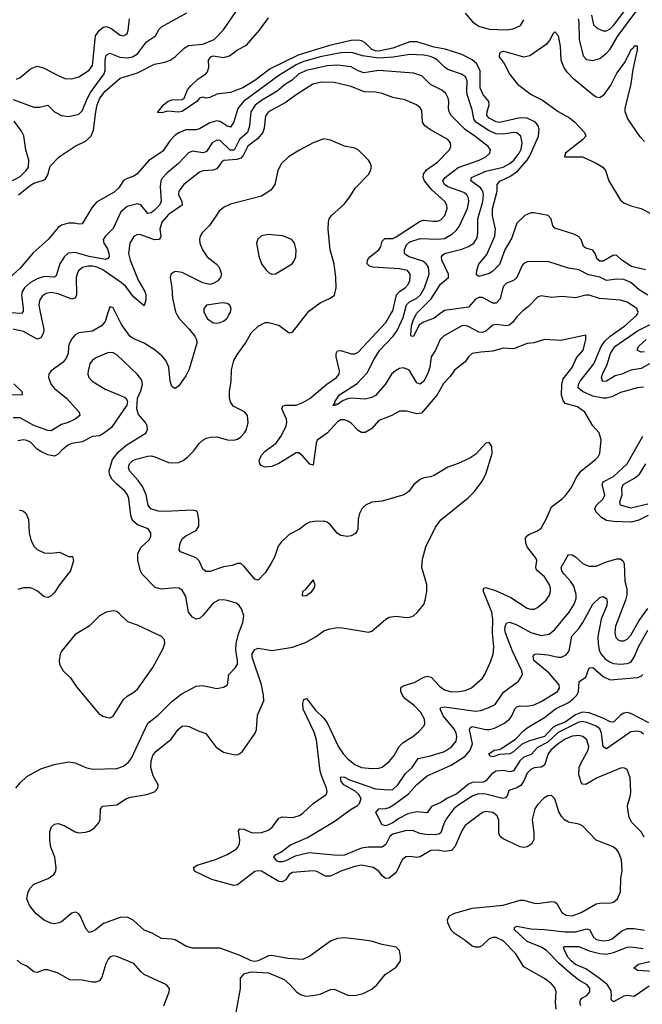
# Model space of a CAD drawing. Header units: inches. Extents: x 1843162 to 1959474, y 907081 to 1016326.
# Tile 173 of 256: x 1863688 to 1867297, y 995998 to 1001704. Entities that reach past the tile are written whole.
import ezdxf

# ---------------------------------------------------------------- set-up
doc = ezdxf.new("R2010")
doc.units = ezdxf.units.IN
doc.header["$MEASUREMENT"] = 0
doc.layers.add('B8060', color=7, linetype='Continuous')
doc.layers.add('B8969', color=7, linetype='Continuous')

msp = doc.modelspace()

# ---------------------------------------------------------------- linework, layer by layer
at = {"layer": 'B8060', "color": 5}
for points, elevation in [([(1863650, 1001241.8), (1863770, 1001197.2), (1863802.5, 1001197.5), (1863850, 1001208.9), (1863890.3, 1001170), (1863930, 1001148.6), (1863970, 1001143.2), (1864030, 1001157.8), (1864050, 1001175.6), (1864080.3, 1001250), (1864098.3, 1001281.7), (1864177.1, 1001390), (1864183.3, 1001410), (1864184, 1001470), (1864190, 1001498.9), (1864210, 1001511), (1864267.5, 1001487.6), (1864310, 1001482.8), (1864342.6, 1001490), (1864370, 1001506.9), (1864423.4, 1001576.6), (1864475.1, 1001610), (1864496.8, 1001650), (1864510, 1001662.6), (1864656.2, 1001743.8)], 560), ([(1863670, 1001360.5), (1863690, 1001369.3), (1863750, 1001419.7), (1863790, 1001434.7), (1863830, 1001423.5), (1863910, 1001380.2), (1863950, 1001363.6), (1863990, 1001360.7), (1864030, 1001373), (1864090, 1001411.1), (1864110, 1001438.9), (1864128.1, 1001610), (1864150, 1001643), (1864170, 1001658.9), (1864190, 1001664.8), (1864216, 1001656), (1864270, 1001614), (1864290, 1001610.2), (1864302.3, 1001617.7), (1864310, 1001624.2), (1864317.4, 1001642.6), (1864324.3, 1001710)], 580), ([(1863681, 1000690), (1863750, 1000746.1), (1863770, 1000757.3), (1863825.8, 1000774.2), (1863837.6, 1000782.4), (1863850, 1000804.6), (1863864.9, 1000855.1), (1863917.3, 1000910), (1864010, 1000971.5), (1864070, 1001000.6), (1864103.1, 1001030), (1864116.4, 1001063.6), (1864128.6, 1001170), (1864137.6, 1001210), (1864152.8, 1001250), (1864183.4, 1001290), (1864270, 1001365.4), (1864370, 1001396.4), (1864470, 1001446.3), (1864530, 1001458.2), (1864559.7, 1001470), (1864589.8, 1001490), (1864641.4, 1001538.6), (1864666.1, 1001553.9), (1864750, 1001562.8), (1864815.8, 1001590), (1864870, 1001644.9), (1864941.7, 1001750)], 540), ([(1867315.2, 1000255.2), (1867234.9, 1000274.9), (1867178.2, 1000310), (1867150, 1000337.6), (1867130, 1000339.4), (1867070, 1000304.7), (1867050, 1000304.2), (1867036.2, 1000316.2), (1867026, 1000346), (1867010, 1000368.7), (1866970, 1000379.8), (1866956.8, 1000390), (1866942.9, 1000430), (1866927.7, 1000447.7), (1866900.6, 1000460.6), (1866790, 1000496.9), (1866778, 1000510), (1866769.7, 1000550), (1866752.3, 1000570), (1866670, 1000586), (1866650, 1000584.6), (1866616.9, 1000570), (1866570, 1000526), (1866540.8, 1000439.2), (1866500.6, 1000370), (1866470, 1000284.9), (1866430, 1000246.2), (1866410, 1000232.9), (1866350, 1000216.1), (1866341.3, 1000221.3), (1866335.3, 1000230), (1866337.5, 1000250), (1866350, 1000286.7), (1866396.3, 1000343.7), (1866442.5, 1000450), (1866445.2, 1000490), (1866428.1, 1000568.1), (1866428.5, 1000608.5), (1866456, 1000710), (1866456.1, 1000750), (1866472, 1000768), (1866530, 1000796.1), (1866572.8, 1000827.2), (1866629.9, 1000890), (1866645.1, 1000914.9), (1866694.8, 1001030), (1866699.6, 1001070), (1866693.2, 1001090), (1866677.4, 1001110), (1866630, 1001134.5), (1866590, 1001135.7), (1866470, 1001108.5), (1866450, 1001111.5), (1866410, 1001134), (1866396.7, 1001150), (1866397.4, 1001170), (1866409.2, 1001210), (1866408.2, 1001230), (1866372.6, 1001272.6), (1866357.8, 1001310), (1866357.6, 1001410), (1866336.7, 1001450), (1866310, 1001471.8), (1866250, 1001503.6), (1866153.8, 1001533.8), (1866090, 1001544.3), (1865990, 1001575.2), (1865950, 1001576.1), (1865850, 1001538.6), (1865770, 1001522.6), (1865750, 1001524.3), (1865730, 1001532.6), (1865689.9, 1001570), (1865670, 1001581.9), (1865650, 1001586.6), (1865610, 1001584.2), (1865484.7, 1001555.3), (1865301.8, 1001498.2), (1865140.6, 1001419.4), (1865050, 1001351.7), (1864981.3, 1001310), (1864910, 1001282.7), (1864830, 1001272), (1864790, 1001253.2), (1864769.2, 1001249.2), (1864750, 1001255.3), (1864730, 1001249.2), (1864714, 1001230), (1864630, 1001172.8), (1864608.8, 1001168.8), (1864546.3, 1001173.7), (1864510, 1001164.7), (1864487.3, 1001167.3), (1864522.4, 1001210), (1864548.2, 1001231.8), (1864570, 1001239.2), (1864630, 1001242.3), (1864640.5, 1001250), (1864661.4, 1001298.6), (1864679.2, 1001320.8), (1864720.5, 1001359.5), (1864766, 1001390), (1864776.9, 1001403.1), (1864783.6, 1001430), (1864782.4, 1001470), (1864796.2, 1001490), (1864810, 1001494.1), (1864870, 1001486), (1864904.5, 1001495.5), (1864950, 1001530.2), (1865002.8, 1001557.2), (1865077.1, 1001642.9), (1865130, 1001716)], 520), ([(1866270, 1001742.3), (1866312.1, 1001692), (1866350, 1001667.4), (1866410, 1001650.1), (1866510, 1001645.8), (1866547.8, 1001652.2), (1866591.8, 1001670), (1866610, 1001704.4)], 520), ([(1866926, 1001710), (1866930.1, 1001690), (1866930.7, 1001590), (1866954.7, 1001494.7), (1866974, 1001474), (1867010, 1001467), (1867050, 1001479.1), (1867090, 1001509.6), (1867110, 1001534), (1867152.4, 1001607.6), (1867260.1, 1001750)], 520), ([(1867002.8, 1001730), (1867014.9, 1001674.9), (1867034.7, 1001654.7), (1867070, 1001639.8), (1867090, 1001639.5), (1867110, 1001650.6), (1867130, 1001670.7), (1867189.1, 1001750)], 540), ([(1867310, 1000998.7), (1867284.8, 1001024.8), (1867213.9, 1001130), (1867198.1, 1001170), (1867197.1, 1001190), (1867232.1, 1001332.1), (1867243.3, 1001416.6), (1867270, 1001529), (1867270, 1001550.6), (1867250, 1001550.2), (1867242.7, 1001537.3), (1867230, 1001528.9), (1867197.3, 1001462.7), (1867150, 1001395.7), (1867114, 1001326), (1867070, 1001264.3), (1867050, 1001250.8), (1867030, 1001256.1), (1867010, 1001269.7), (1866899.5, 1001359.5), (1866861.1, 1001401.1), (1866843.1, 1001430), (1866827.2, 1001470), (1866822.2, 1001550), (1866811.8, 1001610), (1866790, 1001634.6), (1866777.6, 1001622.4), (1866762.8, 1001590), (1866740.2, 1001559.8), (1866644.6, 1001495.4), (1866610, 1001488.1), (1866510, 1001516), (1866490, 1001520.6), (1866482, 1001518), (1866469.3, 1001510), (1866467.5, 1001490), (1866495.9, 1001450), (1866530, 1001387), (1866573, 1001330), (1866653.7, 1001270), (1866718.2, 1001238.2), (1866810, 1001172.3), (1866874.8, 1001134.8), (1866906, 1001110), (1866962.6, 1001050), (1866969.8, 1001030), (1866952.8, 1001010), (1866852.3, 1000930), (1866847, 1000910), (1866950, 1000910.4), (1867030, 1000873.3), (1867068.4, 1000850), (1867084.2, 1000830), (1867104, 1000770), (1867170, 1000659.3), (1867190, 1000643.2), (1867230, 1000626.5), (1867290, 1000609.9), (1867381.4, 1000561.4)], 480), ([(1865988.4, 1000000), (1865990, 1000003), (1866072.6, 1000087.4), (1866128.2, 1000171.8), (1866172.9, 1000210), (1866174.4, 1000230), (1866135.6, 1000310), (1866132.7, 1000330), (1866139.5, 1000340.5), (1866149.9, 1000350.1), (1866250, 1000374.4), (1866289.8, 1000390), (1866319.8, 1000410), (1866339.4, 1000440.6), (1866343.9, 1000470), (1866343.4, 1000550), (1866371.9, 1000650), (1866376.5, 1000690), (1866373, 1000710), (1866358.8, 1000730), (1866303.5, 1000770), (1866307.7, 1000790), (1866390, 1000825.7), (1866490, 1000849.7), (1866530, 1000871), (1866552.2, 1000890), (1866584, 1000930), (1866594.5, 1000954.5), (1866600.2, 1000990), (1866592.1, 1001030), (1866570, 1001048.3), (1866550, 1001050.4), (1866490, 1001041.2), (1866450, 1001043.4), (1866410, 1001060.3), (1866332.3, 1001110), (1866320.3, 1001130), (1866310, 1001182.4), (1866282.4, 1001270), (1866279, 1001290), (1866281.5, 1001350), (1866272.8, 1001372.8), (1866249.3, 1001389.3), (1866170, 1001416.2), (1866150, 1001429.8), (1866109, 1001470), (1866090, 1001480.8), (1866070, 1001490.6), (1866030, 1001499.4), (1865950, 1001503.5), (1865852.4, 1001487.6), (1865770, 1001481), (1865674.2, 1001494.2), (1865614.2, 1001514.2), (1865550, 1001512.4), (1865430, 1001489.4), (1865330, 1001461.1), (1865290, 1001442.6), (1865190, 1001381.9), (1864984.4, 1001230), (1864952.2, 1001190), (1864928.5, 1001111.5), (1864910, 1001081.2), (1864890, 1001086.9), (1864850, 1001114), (1864830, 1001117.9), (1864790, 1001106.8), (1864730, 1001071.9), (1864710, 1001066.5), (1864650, 1001065.6), (1864610, 1001049.3), (1864590, 1001035), (1864557.4, 1001002.6), (1864518.5, 1000941.5), (1864433.8, 1000886.2), (1864369.5, 1000810.5), (1864350, 1000797.1), (1864310, 1000784.9), (1864290, 1000772.7), (1864262.7, 1000730), (1864236, 1000704), (1864133.5, 1000646.5), (1864105.6, 1000614.4), (1864050, 1000522), (1864030, 1000518.4), (1864005.4, 1000525.4), (1863970, 1000525.1), (1863930, 1000514.2), (1863910, 1000500.4), (1863852.2, 1000430), (1863766.7, 1000353.3), (1863690, 1000265.3), (1863630, 1000209.7)], 540), ([(1865916.1, 1000000), (1865930, 1000051.6), (1865948.4, 1000070), (1865990, 1000090.6), (1866010.4, 1000110), (1866035.4, 1000150), (1866062.5, 1000230), (1866058.2, 1000270), (1866043.6, 1000290), (1866024.2, 1000304.2), (1865945.6, 1000330), (1865923.4, 1000343.4), (1865917.6, 1000350), (1865917.8, 1000370), (1865930, 1000399.7), (1865950, 1000416.9), (1866010, 1000436.9), (1866110, 1000431.9), (1866150, 1000436.1), (1866196.9, 1000463.1), (1866218.1, 1000481.9), (1866234.6, 1000505.4), (1866283.2, 1000610), (1866292.2, 1000650), (1866290.4, 1000670), (1866279.5, 1000690), (1866262.3, 1000702.3), (1866170, 1000736.3), (1866151.1, 1000750), (1866141.4, 1000770), (1866144, 1000776), (1866153.8, 1000790), (1866230, 1000848.7), (1866351, 1000890), (1866389.7, 1000910), (1866413.7, 1000930), (1866418, 1000950), (1866402.7, 1000970), (1866326.1, 1001030), (1866270, 1001067.2), (1866188.8, 1001150), (1866178, 1001170), (1866173.7, 1001190), (1866175.4, 1001230), (1866171.4, 1001250), (1866157.6, 1001277.6), (1866135.7, 1001295.7), (1866069, 1001329), (1866019, 1001379), (1865970, 1001394.1), (1865770, 1001409.3), (1865683, 1001397), (1865650, 1001407.5), (1865610, 1001430.4), (1865530, 1001440.1), (1865470, 1001437.6), (1865350, 1001410.6), (1865306.1, 1001390), (1865266.7, 1001353.3), (1865228.9, 1001330), (1865180.1, 1001290), (1865090, 1001237), (1865051.9, 1001208.1), (1865027.2, 1001170), (1865020.1, 1001090), (1865008.7, 1001051.3), (1864961.5, 1001010), (1864931.6, 1000948.4), (1864908.2, 1000948.2), (1864850, 1001003.8), (1864830, 1001006.5), (1864804.2, 1000990), (1864770, 1000941.1), (1864762.6, 1000937.4), (1864750, 1000933.6), (1864690, 1000942.9), (1864666.4, 1000933.6), (1864609.2, 1000870.8), (1864542.5, 1000817.5), (1864514.5, 1000785.5), (1864506.8, 1000770), (1864501.6, 1000738.4), (1864508.2, 1000650), (1864497.6, 1000630), (1864470, 1000600.2), (1864450, 1000584.2), (1864430, 1000580.4), (1864391, 1000631), (1864370, 1000637.8), (1864310, 1000622.5), (1864274.7, 1000590), (1864230, 1000495.1), (1864185.3, 1000450), (1864171.6, 1000430), (1864174.7, 1000410), (1864195.9, 1000375.9), (1864205.3, 1000350), (1864206, 1000330), (1864199.7, 1000320.3), (1864185, 1000315), (1864090, 1000332), (1864010, 1000354.6), (1863968.8, 1000351.2), (1863947.1, 1000332.9), (1863921.2, 1000290), (1863900, 1000220), (1863890, 1000212.7), (1863830, 1000215.3), (1863790, 1000203.4), (1863750, 1000180.9), (1863715.8, 1000150), (1863703.1, 1000130), (1863697.9, 1000110), (1863708.4, 1000030), (1863707.1, 1000012.9), (1863697.6, 1000002.4), (1863630, 1000006.3)], 560), ([(1865839.6, 1000000), (1865850, 1000018), (1865872.7, 1000110), (1865890, 1000129.6), (1865921.5, 1000150), (1865940.6, 1000170), (1865949.9, 1000190), (1865952.2, 1000212.2), (1865951.2, 1000230), (1865936.5, 1000250), (1865890, 1000261.2), (1865735.3, 1000270), (1865715.1, 1000275.1), (1865701.4, 1000290), (1865704.4, 1000310), (1865717.2, 1000330), (1865769.9, 1000370), (1865781.1, 1000390), (1865790, 1000421.3), (1865804.6, 1000435.4), (1865850, 1000436.9), (1865870, 1000445.6), (1866010, 1000536.9), (1866030, 1000541.6), (1866084.2, 1000535.8), (1866110, 1000537.6), (1866130, 1000545.2), (1866152.7, 1000570), (1866165.8, 1000610), (1866163.7, 1000630), (1866152.4, 1000650), (1866077.9, 1000717.9), (1866034.2, 1000770), (1866026.9, 1000790), (1866029.5, 1000810), (1866046.6, 1000833.4), (1866110, 1000878.2), (1866179.1, 1000950), (1866187.1, 1000970), (1866184.4, 1000990), (1866169.7, 1001010), (1866070, 1001066), (1866036.9, 1001090), (1866023.1, 1001110), (1866018.7, 1001178.7), (1866010, 1001194.3), (1865987.3, 1001210), (1865919.6, 1001239.6), (1865850, 1001253.4), (1865790, 1001276.1), (1865750, 1001283.9), (1865685.5, 1001285.5), (1865610, 1001317.2), (1865510, 1001339.6), (1865438, 1001342), (1865386.3, 1001330), (1865290, 1001269.3), (1865233.1, 1001226.9), (1865129.5, 1001170), (1865113.1, 1001146.9), (1865105.1, 1001074.9), (1865097.7, 1001050), (1865066.9, 1001013.1), (1865009.4, 1000970.6), (1864982.4, 1000917.6), (1864970, 1000902.6), (1864945.9, 1000894.1), (1864870.8, 1000889.2), (1864859.7, 1000880.3), (1864830, 1000839.2), (1864810, 1000831.9), (1864751, 1000829), (1864730, 1000820.8), (1864639.8, 1000750), (1864610, 1000710.9), (1864607.9, 1000692.1), (1864628.4, 1000650), (1864630.1, 1000630), (1864550, 1000576.1), (1864511.1, 1000530), (1864499.7, 1000490), (1864505.1, 1000450), (1864497.7, 1000430), (1864470, 1000428.1), (1864390, 1000458.2), (1864370, 1000460.2), (1864350, 1000448.7), (1864327.1, 1000410), (1864318.4, 1000350), (1864327.7, 1000310), (1864375.1, 1000195.1), (1864412.5, 1000130), (1864419, 1000110), (1864420, 1000080), (1864410, 1000045.6), (1864350, 1000096.9), (1864300.4, 1000160.4), (1864278.7, 1000178.7), (1864170, 1000254.4), (1864137.4, 1000270), (1864110, 1000275.7), (1864084.8, 1000275.2), (1864052.7, 1000267.3), (1864030, 1000250.6), (1864022.1, 1000237.9), (1864015.2, 1000210), (1864016.9, 1000110), (1864010, 1000089.8), (1863990, 1000084.1), (1863910, 1000115.7), (1863870, 1000123.9), (1863842.1, 1000117.9), (1863817.7, 1000102.3), (1863802.4, 1000077.6), (1863798.2, 1000050), (1863808.9, 1000000)], 580), ([(1863602.7, 1000750), (1863690, 1000796.1), (1863726, 1000830), (1863738.3, 1000850), (1863739.9, 1000890), (1863722.8, 1000950), (1863710.9, 1001030.9), (1863697.8, 1001057.8), (1863656.4, 1001116.4)], 560), ([(1865352, 1000000), (1865364.2, 1000015.8), (1865430, 1000063.9), (1865488.3, 1000090), (1865511.9, 1000108.1), (1865521.6, 1000150), (1865520.6, 1000210), (1865509.9, 1000289.9), (1865486.8, 1000370), (1865476.2, 1000490), (1865477.4, 1000530), (1865482.8, 1000550), (1865495.1, 1000570), (1865570, 1000636.9), (1865602.1, 1000677.9), (1865632.2, 1000727.8), (1865711.6, 1000810), (1865722.4, 1000830), (1865726.3, 1000850), (1865721.3, 1000870), (1865709.7, 1000890), (1865650.5, 1000950.5), (1865630, 1000959.4), (1865570, 1000972.2), (1865490, 1001006.4), (1865450, 1001013.3), (1865390, 1000991), (1865310, 1000948.7), (1865245.5, 1000910), (1865205.6, 1000870), (1865184.3, 1000830), (1865167.2, 1000750), (1865143.4, 1000716.6), (1865090, 1000682.2), (1864910, 1000634.5), (1864870, 1000616.8), (1864844.8, 1000595.2), (1864787.9, 1000512.1), (1864745.8, 1000470), (1864733.8, 1000450), (1864730.2, 1000430), (1864732.2, 1000410), (1864746.8, 1000370), (1864774.3, 1000330), (1864827.2, 1000290), (1864843.6, 1000270), (1864857.7, 1000230), (1864851.6, 1000210), (1864835.6, 1000190), (1864810, 1000174.8), (1864790, 1000169.1), (1864750, 1000180.2), (1864630, 1000238.4), (1864590, 1000245.3), (1864564.7, 1000230), (1864559.7, 1000210), (1864570.6, 1000150.6), (1864573.6, 1000090), (1864590.8, 1000010.8), (1864596.7, 1000000)], 620), ([(1867330, 1000107.1), (1867278.4, 1000138.4), (1867230, 1000181.1), (1867190, 1000198.6), (1867150, 1000199.9), (1867090, 1000193.3), (1867050, 1000212.6), (1866985.8, 1000225.8), (1866930, 1000254.9), (1866870, 1000263.9), (1866750, 1000303.4), (1866630, 1000301.2), (1866610, 1000292), (1866600.5, 1000279.5), (1866570, 1000209.8), (1866550, 1000193.6), (1866510, 1000177.1), (1866496.4, 1000163.6), (1866488.8, 1000150), (1866472.6, 1000087.4), (1866450, 1000062.3), (1866430, 1000061.7), (1866370, 1000093.7), (1866350, 1000094.5), (1866330, 1000084.8), (1866290, 1000039.1), (1866150, 1000019.5), (1866123.9, 1000000)], 540), ([(1867268.4, 1000000), (1867272.8, 1000010), (1867265.1, 1000030), (1867210, 1000067.1), (1867170, 1000078.2), (1867049, 1000089), (1866990, 1000107.6), (1866970, 1000107.2), (1866910, 1000092.8), (1866830, 1000099.7), (1866770, 1000095.1), (1866710, 1000104), (1866690, 1000095.8), (1866637.6, 1000042.4), (1866603.7, 1000016.3), (1866587.1, 1000000)], 560), ([(1864904.4, 1000000), (1864909.7, 1000010), (1864913.3, 1000030), (1864905.1, 1000050), (1864890, 1000059.1), (1864863.1, 1000063.1), (1864770.3, 1000049.7), (1864755.8, 1000030), (1864756, 1000010), (1864761.4, 1000000)], 640), ([(1864247, 1000000), (1864230, 1000034.7), (1864210, 1000039.6), (1864197.8, 1000000)], 620)]:
    msp.add_lwpolyline(points, dxfattribs=dict(at, elevation=elevation))
at = {"layer": 'B8060', "color": 5, "elevation": 640}
msp.add_lwpolyline([(1865130, 1000459.7), (1865089.1, 1000450.9), (1865067.6, 1000432.4), (1865061.3, 1000410), (1865073.9, 1000333.9), (1865088.9, 1000288.9), (1865119.1, 1000250), (1865135.8, 1000235.8), (1865150, 1000230.4), (1865170, 1000232.4), (1865190, 1000243.1), (1865266.6, 1000290), (1865280.9, 1000310), (1865287.7, 1000332.3), (1865289.6, 1000370), (1865280.7, 1000410), (1865265.2, 1000430), (1865211.1, 1000451.1)], close=True, dxfattribs=at)
at = {"layer": 'B8969', "color": 5}
for points, elevation in [([(1864197.8, 1000000), (1864184.2, 999955.8), (1864162.5, 999930), (1864110, 999900.1), (1864030.1, 999889.9), (1864010, 999878.7), (1863990, 999855.1), (1863977.2, 999830), (1863970.6, 999810), (1863968.4, 999770), (1863958.1, 999741.9), (1863939.8, 999720.2), (1863870.2, 999670), (1863855.9, 999650), (1863854.8, 999630), (1863870.2, 999590), (1863890, 999567.8), (1863959, 999510), (1864031.8, 999430), (1864036.5, 999410), (1864010.3, 999390), (1863969.6, 999370.4), (1863930, 999358.1), (1863870, 999322.3), (1863850, 999324.5), (1863770, 999352.9), (1863690, 999396.3), (1863650, 999397.9)], 620), ([(1863808.9, 1000000), (1863828.2, 999910), (1863826.5, 999890), (1863810, 999859.8), (1863790, 999852.4), (1863710, 999897.4), (1863650.1, 999909.9)], 580), ([(1864939.8, 995930), (1864968.3, 996090), (1864968, 996150), (1864990, 996175.3), (1865030, 996186.3), (1865130, 996180.3), (1865221.3, 996141.3), (1865253.7, 996113.7), (1865292.7, 996070), (1865315.3, 996055.3), (1865345.3, 996045.3), (1865388.1, 996048.1), (1865430, 996056.9), (1865490, 996082.9), (1865510, 996086.2), (1865590, 996050.3), (1865630, 996048.5), (1865679.1, 996060.9), (1865730, 996084.9), (1865758, 996110), (1865807, 996170), (1865870, 996213.4), (1865895.1, 996250), (1865896, 996276), (1865889.4, 996309.4), (1865870, 996329), (1865790, 996345.4), (1865724.5, 996364.5), (1865671.8, 996371.8), (1865570, 996382.4), (1865530, 996379.8), (1865490, 996363.5), (1865370, 996277.4), (1865330, 996258.3), (1865243, 996263), (1865150, 996280.7), (1865130, 996278.4), (1865070.4, 996249.6), (1865050, 996247), (1865029.6, 996249.6), (1864970, 996279.6), (1864850, 996324), (1864690, 996322.7), (1864650, 996334.8), (1864590, 996371.1), (1864570, 996376.4), (1864510, 996378.5), (1864456.2, 996410), (1864410, 996426.8), (1864346.2, 996486.2), (1864310, 996503.4), (1864270, 996501.8), (1864173.8, 996466.2), (1864127.4, 996430), (1864110, 996419.4), (1864090, 996414.7), (1864072.9, 996432.9), (1864038.9, 996510), (1864030, 996522.2), (1864016.2, 996530), (1864010, 996532.5), (1863990, 996525.6), (1863930, 996476.9), (1863914, 996470), (1863890, 996465.1), (1863868.5, 996468.5), (1863830, 996486), (1863782.5, 996522.5), (1863744, 996570), (1863729.3, 996609.3), (1863737.7, 996650), (1863748.7, 996671.3), (1863770, 996695.1), (1863852.9, 996727.1), (1863885.7, 996750), (1863896.8, 996770), (1863899, 996790), (1863891.3, 996850), (1863868.7, 996908.7), (1863862.5, 996950), (1863863.2, 996996.8), (1863872.9, 997027.1), (1863890, 997042), (1863910, 997045.3), (1863950, 997033), (1864010, 996997.7), (1864030, 996992.6), (1864070, 996995.3), (1864090, 997002), (1864120.3, 997019.7), (1864146.8, 997050), (1864155.1, 997070), (1864156.2, 997130), (1864170, 997145.5), (1864250, 997154.9), (1864307.6, 997190), (1864330, 997198.2), (1864425.3, 997214.7), (1864469.7, 997230.3), (1864489.4, 997250), (1864489.6, 997270), (1864461.9, 997321.9), (1864447.7, 997370), (1864450.7, 997410), (1864459.7, 997440.3), (1864476.4, 997463.6), (1864565.9, 997534.1), (1864606, 997590), (1864630, 997609.2), (1864650, 997612.7), (1864670, 997608.4), (1864722, 997582), (1864767.1, 997567.1), (1864824.2, 997490), (1864870, 997459.1), (1864936.1, 997443.9), (1864954.3, 997445.7), (1864978, 997462), (1865052.8, 997570), (1865059.7, 997590), (1865065.6, 997674.4), (1865102.9, 997757.1), (1865101.6, 997790), (1865090.4, 997850), (1865035.1, 998010), (1865036.4, 998030), (1865050, 998053.5), (1865070, 998061.2), (1865151.2, 998048.8), (1865270, 998068.2), (1865344.4, 998095.6), (1865407, 998130), (1865450, 998162), (1865485.3, 998174.7), (1865530, 998181.1), (1865559.5, 998179.5), (1865710, 998154), (1865730, 998161.3), (1865809.9, 998230.1), (1865830, 998241.5), (1865870, 998247.6), (1865930, 998240.3), (1865950, 998242.3), (1865970, 998250.3), (1865991.8, 998268.2), (1866030, 998314.8), (1866039.2, 998340.8), (1866047.6, 998390), (1866048.5, 998431.5), (1866019.5, 998530), (1866022.1, 998577.9), (1866042.9, 998650), (1866097.5, 998762.5), (1866130, 998805.3), (1866287.2, 998932.8), (1866324.7, 998970), (1866369.7, 999030), (1866389.7, 999070), (1866426, 999190), (1866425.2, 999230), (1866410, 999254), (1866390, 999249.2), (1866332.8, 999187.2), (1866296.4, 999163.6), (1866230, 999131.5), (1866170, 999111.1), (1866090, 999063), (1866070, 999054.7), (1866030, 999049.7), (1866010, 999040.5), (1865971.8, 999010), (1865944.2, 998970), (1865915.5, 998950), (1865790, 998913.8), (1865730, 998908.2), (1865693.4, 998890), (1865670.3, 998869.7), (1865657.5, 998842.5), (1865650.3, 998809.7), (1865647.1, 998750), (1865642, 998738), (1865633.6, 998726.4), (1865610, 998712.9), (1865588.6, 998708.6), (1865550, 998714.5), (1865529, 998729), (1865490, 998776.8), (1865470, 998793.1), (1865450, 998797.7), (1865396.4, 998796.4), (1865370, 998791.9), (1865350, 998782.2), (1865310, 998751.9), (1865250, 998721.5), (1865203, 998677), (1865187.1, 998652.9), (1865164.2, 998590), (1865142.8, 998550), (1865110, 998498), (1865070, 998456.2), (1865050, 998462), (1864990, 998534.7), (1864970, 998552.4), (1864950, 998553), (1864919.4, 998540.6), (1864870, 998533.9), (1864790, 998507.1), (1864766.2, 998506.2), (1864750, 998519.6), (1864728.5, 998568.5), (1864710, 998586.2), (1864619.5, 998619.5), (1864611.9, 998631.9), (1864619, 998670), (1864630, 998695.9), (1864650, 998713.8), (1864710, 998743.8), (1864727.2, 998770), (1864727.2, 998807.2), (1864718.9, 998850), (1864710, 998858.3), (1864690, 998862.4), (1864530, 998853.7), (1864490, 998856.4), (1864448.7, 998868.7), (1864432.7, 998890), (1864420.1, 998950), (1864399, 998999), (1864374.7, 999034.7), (1864323.7, 999090), (1864319.4, 999110), (1864324, 999130), (1864343.9, 999150), (1864362.3, 999157.7), (1864430, 999174.8), (1864450, 999175.9), (1864471.7, 999171.7), (1864550, 999138.9), (1864570, 999135.4), (1864610, 999138.9), (1864636.4, 999150), (1864662.9, 999170), (1864695.6, 999204.4), (1864730, 999250.2), (1864750, 999268.4), (1864770, 999278.8), (1864794.3, 999285.7), (1864830, 999286), (1864893, 999270), (1864930, 999267.1), (1864950, 999273.7), (1864970, 999287.6), (1864990.8, 999310), (1865001.8, 999330), (1865012.5, 999370), (1865008.5, 999410), (1864991.9, 999431.9), (1864925.5, 999465.5), (1864909.2, 999489.2), (1864903.2, 999510), (1864903.7, 999550), (1864914.4, 999610), (1864915.7, 999675.7), (1864929.9, 999730), (1864950, 999766.6), (1864997, 999830), (1865030, 999890.3), (1865070, 999928.9), (1865110, 999950.3), (1865130.3, 999950.3), (1865190, 999933.4), (1865250, 999888.9), (1865270, 999893.7), (1865352, 1000000)], 620), ([(1864596.7, 1000000), (1864612.1, 999972.1), (1864670, 999911.7), (1864702.7, 999870), (1864712.2, 999850), (1864714.8, 999830), (1864670, 999679.6), (1864650, 999639.7), (1864610, 999582.9), (1864590, 999567.8), (1864570, 999578), (1864560.7, 999610), (1864553.1, 999690), (1864534.3, 999730), (1864514.4, 999754.4), (1864472.5, 999790), (1864410, 999829.9), (1864350, 999854.6), (1864328.9, 999868.9), (1864277.5, 999937.5), (1864247, 1000000)], 620), ([(1866798.6, 995970), (1866794, 996010), (1866798.4, 996070), (1866790, 996093), (1866770, 996116), (1866730, 996147.4), (1866610, 996214.5), (1866564.2, 996290), (1866490, 996366), (1866450, 996385.7), (1866430, 996385.7), (1866410, 996377.8), (1866364.8, 996335.2), (1866350, 996328.8), (1866330, 996328.4), (1866310, 996335.8), (1866270, 996368.4), (1866207.1, 996410), (1866188.4, 996428.4), (1866169.2, 996470), (1866167.7, 996490), (1866179.8, 996510), (1866210, 996525.6), (1866310, 996555.1), (1866490, 996571.8), (1866590, 996600.7), (1866610, 996602.2), (1866670, 996583.8), (1866690, 996582.9), (1866773.6, 996593.6), (1866790, 996591.6), (1866802.2, 996582.2), (1866830.3, 996530), (1866855.5, 996515.5), (1866890, 996511.5), (1866943.1, 996530), (1867030, 996579.7), (1867050, 996584.9), (1867114.5, 996585.5), (1867130, 996590.3), (1867152.6, 996610), (1867169.8, 996650.2), (1867172.9, 996730), (1867181, 996770), (1867175.8, 996835.8), (1867159.2, 996879.2), (1867150, 996892.4), (1867127.3, 996910), (1867030, 996949.7), (1866950, 997031.6), (1866930, 997041.3), (1866870, 997052.8), (1866846.2, 997066.2), (1866830, 997083.6), (1866813.7, 997113.7), (1866789.8, 997189.8), (1866770, 997208.2), (1866750, 997205.3), (1866727.2, 997192.8), (1866690, 997154.7), (1866675, 997130), (1866657.8, 997070), (1866667.7, 996990), (1866667.5, 996952.5), (1866654.3, 996925.7), (1866630.3, 996909.7), (1866610, 996906), (1866590, 996911.1), (1866490, 996957.2), (1866472.6, 996970), (1866465.7, 996990), (1866464.8, 997064.8), (1866455.9, 997090), (1866430, 997109.8), (1866390, 997115), (1866370, 997109.8), (1866270, 997034.8), (1866252.4, 997007.6), (1866210.1, 996910), (1866190.8, 996889.2), (1866150, 996882.9), (1866108.9, 996891.1), (1866071, 996890), (1866010, 996852.4), (1865990, 996848.9), (1865950, 996854.6), (1865927.1, 996852.9), (1865904.2, 996835.8), (1865870, 996762.2), (1865830, 996728.2), (1865807.9, 996727.9), (1865790, 996742.2), (1865768.8, 996768.8), (1865737.6, 996790), (1865670, 996803.5), (1865630, 996796.2), (1865550, 996769.8), (1865490, 996739.8), (1865461.2, 996741.2), (1865410, 996766.8), (1865390, 996772.2), (1865270, 996761.4), (1865250, 996750.7), (1865230, 996719.2), (1865210, 996707.8), (1865190, 996710.6), (1865090, 996768.9), (1865068.2, 996771.8), (1865050, 996767.8), (1864950, 996690.9), (1864930, 996686.5), (1864802.1, 996722.1), (1864702, 996770), (1864696.3, 996790), (1864716.2, 996803.8), (1864822.3, 996837.7), (1864890, 996865.9), (1864942.1, 996897.9), (1864954, 996910), (1864962.5, 996930), (1864964.3, 996950), (1864957.1, 997002.9), (1864964.4, 997015.6), (1864990, 997012.4), (1865030, 996994.5), (1865050, 996991.1), (1865090, 996993.8), (1865130, 997006.7), (1865154.1, 997025.9), (1865190, 997076.5), (1865210, 997084.9), (1865270, 997080.7), (1865310, 997092.4), (1865330, 997105.8), (1865390, 997162.6), (1865465.4, 997214.6), (1865471, 997229), (1865467.1, 997250), (1865438.7, 997318.7), (1865430.3, 997350), (1865409.2, 997530), (1865395.5, 997575.5), (1865331, 997709), (1865330, 997742), (1865335.1, 997764.9), (1865350, 997770.4), (1865402, 997702), (1865450, 997655.9), (1865470, 997630.1), (1865535.3, 997490), (1865563.4, 997450), (1865590, 997421.6), (1865630, 997388.4), (1865670, 997370.6), (1865730, 997364.6), (1865770, 997366), (1865790, 997372.7), (1865830, 997404.5), (1865859.4, 997440.6), (1865886.9, 997493.1), (1865910, 997514.5), (1865966, 997550), (1866000.7, 997579.3), (1866030.7, 997609.3), (1866036.5, 997623.5), (1866035, 997650), (1866013.8, 997690), (1865975.3, 997730), (1865920.5, 997770), (1865906.4, 997790), (1865897.3, 997810), (1865896.4, 997830), (1865902.3, 997837.7), (1865914, 997846), (1865977.1, 997862.9), (1866027.5, 997892.5), (1866050, 997899), (1866074, 997894), (1866122.1, 997842.1), (1866150, 997821.1), (1866190, 997809), (1866235.3, 997810), (1866270, 997816.6), (1866306.9, 997833.1), (1866371, 997889), (1866385, 997910), (1866418, 997982), (1866432.5, 998027.5), (1866436.9, 998070), (1866428.3, 998150), (1866430.6, 998230), (1866425.2, 998270), (1866375.9, 998390), (1866376.1, 998403.9), (1866379.5, 998410), (1866390, 998413), (1866450, 998394.4), (1866535.8, 998355.8), (1866630, 998294.4), (1866650, 998287.5), (1866670, 998288.1), (1866690, 998297.4), (1866739.5, 998340.5), (1866758.7, 998370), (1866764.5, 998390), (1866765.3, 998410), (1866759.3, 998430), (1866730, 998475.6), (1866689.9, 998509.9), (1866682.6, 998522.6), (1866679.4, 998530), (1866685.5, 998570), (1866681.6, 998581.6), (1866629.9, 998650), (1866621.3, 998670), (1866620.8, 998699.2), (1866624.8, 998710), (1866638.6, 998721.4), (1866690, 998742.7), (1866710, 998757.3), (1866739.8, 998810), (1866770, 998881.3), (1866832.6, 998927.4), (1866852.5, 998947.5), (1866887.6, 998992.4), (1866914.2, 999050), (1866942.3, 999090), (1867025.4, 999154.6), (1867040.4, 999170), (1867050.8, 999190), (1867058.5, 999270), (1867047.6, 999310), (1867009.7, 999350), (1866963.5, 999430), (1866921.4, 999461.4), (1866850, 999480.9), (1866837.6, 999497.6), (1866829, 999529), (1866829.9, 999590.1), (1866837.6, 999622.4), (1866891, 999689), (1866915.9, 999744.1), (1866954.1, 999790), (1866969.7, 999849.7), (1866970, 999875.3), (1866825.7, 999845.7), (1866729.2, 999850.8), (1866667.8, 999832.2), (1866630, 999827.1), (1866550, 999796.8), (1866490, 999800.9), (1866430, 999782.7), (1866361.6, 999778.4), (1866310.9, 999769.1), (1866290, 999751.1), (1866270, 999721.4), (1866207.5, 999672.5), (1866182.8, 999637.2), (1866144.6, 999595.4), (1866108.4, 999530), (1866016.2, 999423.8), (1865990, 999419.9), (1865930, 999436.3), (1865890, 999435.3), (1865844.2, 999410), (1865770, 999382.3), (1865726.8, 999333.2), (1865690, 999312.4), (1865670, 999312.5), (1865650, 999324.5), (1865610, 999366.2), (1865590, 999378.5), (1865570, 999385.5), (1865550, 999385), (1865530, 999373.2), (1865471.1, 999308.9), (1865413, 999267), (1865406.9, 999250), (1865390, 999122.9), (1865370, 999128.9), (1865330, 999175.3), (1865306.5, 999193.5), (1865290, 999193.7), (1865190, 999132.6), (1865150, 999115.6), (1865110, 999111.8), (1865090, 999119.1), (1865080.2, 999130), (1865076.6, 999150), (1865090, 999180.4), (1865110, 999203), (1865174.6, 999250), (1865204.7, 999295.3), (1865232, 999350), (1865235.9, 999370), (1865233.6, 999390), (1865207.4, 999450), (1865213.5, 999466.5), (1865229.2, 999470.8), (1865290, 999469.6), (1865330, 999485.4), (1865370, 999509.6), (1865467.8, 999592.2), (1865525.2, 999630), (1865539.5, 999650), (1865542.4, 999670), (1865521.6, 999750), (1865522.2, 999770), (1865530, 999785.7), (1865550, 999786.7), (1865610, 999767.1), (1865630, 999767.5), (1865650, 999777.7), (1865810, 999948.7), (1865839.6, 1000000)], 580), ([(1864761.4, 1000000), (1864777.4, 999970), (1864810, 999946.9), (1864830, 999944.7), (1864850, 999949.1), (1864870, 999956.5), (1864890, 999974.4), (1864899.2, 999990), (1864904.4, 1000000)], 640), ([(1866587.1, 1000000), (1866570, 999983.1), (1866545, 999950), (1866525.8, 999934.2), (1866510, 999929.3), (1866450, 999937.3), (1866430, 999934.6), (1866390, 999899.4), (1866370, 999890.6), (1866350, 999892.6), (1866290, 999926.8), (1866270, 999932.7), (1866250, 999931.1), (1866145.3, 999870), (1866125.5, 999850), (1866097.5, 999790), (1866072.9, 999750), (1866064.6, 999690), (1866051.1, 999650), (1866030, 999608.7), (1866010, 999591.9), (1865990, 999599.1), (1865950, 999667.4), (1865937.7, 999677.7), (1865910, 999687.1), (1865890, 999682.5), (1865866.3, 999670), (1865842.8, 999650), (1865807.2, 999590), (1865750, 999525.9), (1865730, 999515.2), (1865690, 999505), (1865610, 999510.6), (1865590, 999507.5), (1865562.5, 999497.5), (1865530, 999475.1), (1865523, 999477), (1865518.8, 999470), (1865506.2, 999466.2), (1865504.5, 999470), (1865517, 999483), (1865515.1, 999490), (1865540.8, 999530), (1865643.2, 999596.8), (1865701.8, 999658.2), (1865742.2, 999737.8), (1865773.5, 999786.5), (1865852.9, 999870), (1865876.9, 999903.1), (1865910, 999977.5), (1865916.1, 1000000)], 560), ([(1866123.9, 1000000), (1866090, 999974.7), (1866028.7, 999951.3), (1866004, 999936), (1865970, 999868.2), (1865958, 999870), (1865954.6, 999874.6), (1865958.4, 999930), (1865970, 999966.3), (1865988.4, 1000000)], 540), ([(1867304.9, 999575.1), (1867270, 999570.6), (1867170, 999543.7), (1867121.2, 999518.8), (1867090, 999511.1), (1867070, 999511), (1867010, 999523.4), (1866949.8, 999550), (1866924.6, 999570), (1866926.9, 999590), (1866937.5, 999610), (1867015.9, 999710), (1867057.8, 999810), (1867079, 999841), (1867110, 999869.7), (1867196.5, 999930), (1867264.1, 999990), (1867268.4, 1000000)], 560), ([(1867339, 999710), (1867290, 999683.7), (1867230, 999673.5), (1867178.2, 999650), (1867140.4, 999639.6), (1867090, 999609.1), (1867070, 999606.8), (1867065.7, 999610), (1867060.2, 999630), (1867065.9, 999650), (1867094, 999706), (1867113.3, 999770), (1867137.8, 999810), (1867270, 999900.3), (1867409.8, 999970)], 540), ([(1867310, 999778.8), (1867290, 999778.4), (1867266.9, 999790), (1867274.6, 999810), (1867319.5, 999850)], 520), ([(1863666, 997250), (1863690, 997281.7), (1863730, 997318.9), (1863810, 997363.1), (1863887.7, 997387.7), (1863970, 997402.6), (1864010, 997398.3), (1864070.6, 997370), (1864110, 997361.1), (1864250, 997364.9), (1864290, 997378.5), (1864318.5, 997401.5), (1864336.2, 997423.8), (1864430, 997626.5), (1864490, 997673.4), (1864568.2, 997751.8), (1864623.9, 997796.1), (1864710, 997842), (1864750, 997845.3), (1864830, 997827.4), (1864870, 997835.3), (1864891.6, 997850), (1864899.7, 997910), (1864938, 997950), (1864950.6, 997970), (1864951.3, 997990), (1864940.6, 998050), (1864942.9, 998090), (1864955.3, 998144.7), (1864982.3, 998210), (1864986.8, 998250), (1864974.6, 998290), (1864959.8, 998310), (1864942.2, 998322.2), (1864890, 998338.1), (1864870, 998342.6), (1864840.2, 998339.8), (1864810, 998322.2), (1864749.5, 998250.5), (1864730, 998234.7), (1864710, 998230.9), (1864690, 998241.5), (1864667.3, 998270), (1864650, 998360.9), (1864630, 998398.9), (1864610, 998409.7), (1864590, 998412.1), (1864510, 998404.2), (1864472.7, 998412.7), (1864397.4, 998490), (1864387.2, 998510), (1864372.3, 998570), (1864372.6, 998610), (1864392.9, 998647.1), (1864438.7, 998690), (1864448, 998710), (1864448, 998730), (1864433.4, 998753.4), (1864370, 998777.7), (1864342.6, 998802.6), (1864331.9, 998830), (1864320.2, 998930), (1864313.3, 998950), (1864299.8, 998970), (1864250, 999012.2), (1864222.4, 999042.4), (1864208, 999070), (1864205.8, 999090), (1864225.4, 999154.6), (1864260.3, 999199.7), (1864304, 999236), (1864420.9, 999310), (1864429.4, 999330.6), (1864427, 999350), (1864416.2, 999370), (1864376.2, 999416.2), (1864366.3, 999450), (1864371.3, 999510), (1864390, 999554), (1864399.2, 999590), (1864395.5, 999615.5), (1864369.7, 999650), (1864250, 999762.2), (1864230, 999773.5), (1864203.6, 999776.4), (1864133, 999747), (1864110, 999731.3), (1864095.3, 999710), (1864084.2, 999670), (1864083.1, 999650), (1864088.9, 999630), (1864108.4, 999610), (1864183, 999563), (1864295.8, 999515.8), (1864304, 999510), (1864313, 999493), (1864308.2, 999470), (1864219.5, 999340.5), (1864174.5, 999305.5), (1864150, 999292.7), (1864110, 999288.7), (1864050, 999257.4), (1863990, 999248.2), (1863970, 999239.7), (1863931.7, 999210), (1863910, 999186.9), (1863890, 999175.6), (1863850, 999182), (1863810, 999201.5), (1863790, 999215.8), (1863750, 999256.8), (1863730, 999266.2), (1863710, 999269.7), (1863676.9, 999263.1)], 640), ([(1863653.4, 999593.4), (1863700.9, 999550), (1863701.3, 999530), (1863630, 999527.7)], 580), ([(1867331.2, 998830), (1867276.7, 998803.3), (1867232.2, 998792.2), (1867130, 998796.1), (1867090, 998802.4), (1867060, 998820), (1867029, 998850), (1867022.7, 998870), (1867030.7, 998890), (1867070, 998927.1), (1867079.1, 998950), (1867063.9, 999010), (1867070, 999026.3), (1867130, 999057.1), (1867210, 999131.3), (1867300.2, 999290)], 560), ([(1867330, 998897.5), (1867230, 998873.2), (1867170.9, 998890), (1867167.5, 998910), (1867179.9, 998950), (1867178.3, 998990), (1867186.6, 999010), (1867252.2, 999047.8), (1867280.9, 999070), (1867316.9, 999130)], 540), ([(1863684.4, 998864.4), (1863710, 998856), (1863724, 998844), (1863739.2, 998810), (1863743, 998730), (1863751.5, 998690), (1863770, 998653.6), (1863790, 998632.9), (1863830, 998614.5), (1863867.5, 998612.5), (1863917.7, 998617.7), (1863970, 998594), (1863993, 998593), (1864000.5, 998570), (1863981.5, 998510), (1863918.5, 998430), (1863890, 998384.4), (1863870, 998365.3), (1863850, 998356.4), (1863830, 998359.8), (1863792, 998392), (1863770, 998404.7), (1863750, 998411.2), (1863710, 998411.2), (1863677.4, 998402.6)], 640), ([(1867307.1, 996967.1), (1867290, 996997.7), (1867233.7, 997053.7), (1867221.7, 997081.7), (1867212.3, 997127.7), (1867212.1, 997150), (1867228.7, 997210), (1867229.8, 997230), (1867227.2, 997310), (1867210, 997358.4), (1867190, 997367.6), (1867170, 997366.3), (1867035.3, 997310), (1866970, 997272.5), (1866950, 997274.5), (1866942.7, 997282.7), (1866929, 997329), (1866931.4, 997370), (1866942.1, 997397.9), (1866983, 997470), (1866986.8, 997490), (1866975, 997530), (1866952.1, 997550), (1866930, 997556.4), (1866890, 997552.4), (1866850, 997533.9), (1866810, 997508.4), (1866766.6, 997470), (1866751.2, 997450), (1866730, 997384.7), (1866710, 997372.4), (1866670, 997368.2), (1866650, 997359.2), (1866630, 997336.8), (1866609.2, 997290), (1866593.2, 997266.8), (1866570, 997252.5), (1866523, 997237), (1866516.2, 997210), (1866504.9, 997195.1), (1866488.3, 997191.7), (1866390, 997216.2), (1866350, 997217.4), (1866314.7, 997205.3), (1866227.2, 997150), (1866203.9, 997130), (1866163, 997077), (1866148.5, 997050), (1866130, 996992.6), (1866116.7, 996983.3), (1866090, 996979.3), (1866042.3, 996982.3), (1866008, 996988), (1865970, 997003.7), (1865930, 997004.9), (1865850, 996984.2), (1865833.1, 996970), (1865810, 996923.5), (1865790, 996908.2), (1865709, 996909), (1865670, 996903.4), (1865570, 996862.8), (1865530, 996860.4), (1865365, 996875), (1865284.1, 996855.9), (1865230, 996828.8), (1865210, 996823.6), (1865190, 996824.4), (1865177.7, 996830), (1865160.9, 996850), (1865170, 996864.9), (1865201.2, 996878.8), (1865257.3, 996922.7), (1865356, 996964), (1865510, 997056.8), (1865610, 997129.1), (1865646.3, 997150), (1865657.6, 997162.4), (1865666.8, 997190), (1865654.6, 997214.6), (1865633.1, 997233.1), (1865566, 997270), (1865550.9, 997290), (1865546.8, 997310), (1865550, 997316.4), (1865570, 997313.7), (1865599.3, 997299.3), (1865750, 997246), (1865830, 997240.4), (1865850, 997243.7), (1865879.1, 997270), (1865925.3, 997334.7), (1865963, 997370), (1865997.3, 997422.7), (1866070, 997437.5), (1866150, 997463.3), (1866191.4, 997490), (1866217.4, 997522.6), (1866222.8, 997550), (1866218, 997570), (1866208.1, 997590), (1866142.1, 997670), (1866125.8, 997710), (1866130, 997717.4), (1866150, 997722.8), (1866330, 997697), (1866358.8, 997701.2), (1866404, 997716), (1866444.2, 997735.8), (1866493.1, 997806.9), (1866578.5, 997870), (1866599, 997901), (1866602, 997910), (1866598.6, 997930), (1866545.2, 998045.2), (1866504, 998150), (1866500.6, 998170), (1866504.4, 998195.6), (1866511.8, 998208.2), (1866530, 998212.7), (1866570, 998196.4), (1866650, 998153.3), (1866710, 998135.6), (1866756.6, 998143.4), (1866790, 998171.1), (1866872.8, 998270), (1866902.4, 998317.6), (1866913, 998350), (1866912.9, 998372.9), (1866900.7, 998420.7), (1866880.6, 998450), (1866843.4, 998490), (1866831.1, 998510), (1866827.5, 998530), (1866870, 998604.2), (1866890, 998603.2), (1866910, 998591), (1866955, 998550), (1866990, 998536.6), (1867030, 998537.7), (1867090, 998562), (1867150, 998579.7), (1867170, 998579.1), (1867186.6, 998566.6), (1867192.5, 998550), (1867196.1, 998450), (1867206.8, 998406.8), (1867208.1, 998371.9), (1867200, 998340), (1867141.2, 998190), (1867137.4, 998150), (1867144.6, 998124.6), (1867157.1, 998110), (1867170, 998103.9), (1867190, 998104.7), (1867210, 998114.7), (1867230, 998136.9), (1867278.2, 998221.8), (1867329, 998291)], 560), ([(1867303.9, 997563.9), (1867290, 997574.9), (1867270, 997580.7), (1867230, 997578), (1867090, 997479.5), (1867069.9, 997489.9), (1867060.6, 997570), (1867050, 997594.4), (1867030.2, 997610.2), (1866981.8, 997630), (1866950, 997636.1), (1866930, 997633), (1866810, 997574), (1866750, 997516.5), (1866690, 997486.5), (1866653.6, 997446.4), (1866609.5, 997430.5), (1866587.3, 997410), (1866549.7, 997350.3), (1866530, 997345.1), (1866490, 997353.4), (1866450, 997349.9), (1866425.6, 997334.4), (1866390, 997294.1), (1866374.4, 997285.6), (1866310, 997282.6), (1866290, 997273.3), (1866221.3, 997218.7), (1866167, 997193), (1866130, 997168.4), (1866075.7, 997144.3), (1866050, 997108.5), (1865990, 997114), (1865938.1, 997101.9), (1865885, 997075), (1865850, 997049.9), (1865810, 997031.9), (1865790, 997038.4), (1865752.3, 997110), (1865770, 997130.2), (1865810, 997132.4), (1865830, 997138.8), (1865861.4, 997158.6), (1865941.6, 997218.4), (1865990, 997272.7), (1866050, 997322), (1866190, 997384.9), (1866270, 997436.2), (1866299.9, 997470), (1866313.2, 997506.8), (1866295.9, 997590), (1866298.8, 997601.2), (1866310, 997608.4), (1866390, 997590.6), (1866410, 997590.6), (1866440.8, 997599.2), (1866494.5, 997625.5), (1866528, 997650), (1866541.7, 997670), (1866558.8, 997710), (1866570, 997721.8), (1866590, 997727.8), (1866630, 997725.7), (1866670, 997733.2), (1866710, 997752), (1866805, 997810), (1866817.8, 997830), (1866815.4, 997850), (1866757.2, 997917.2), (1866669.2, 997990), (1866663.8, 998016.2), (1866673.3, 998026.7), (1866691.6, 998028.4), (1866750, 998023.3), (1866810, 998010.1), (1866829.3, 998010.7), (1866856.6, 998023.4), (1866873.2, 998046.8), (1866888.1, 998131.9), (1866930, 998176.3), (1866952.7, 998210), (1867010, 998317.1), (1867050, 998354.9), (1867070, 998361.7), (1867090, 998350.4), (1867094.3, 998330), (1867091.3, 998310), (1867058.5, 998230), (1867039.7, 998130), (1867040.5, 998090), (1867047.3, 998050), (1867056.1, 998030), (1867081.1, 998001.1), (1867110, 997981.7), (1867130, 997973.8), (1867170, 997969.6), (1867210, 997973.1), (1867230, 997981.1), (1867249.6, 998010.4), (1867274.3, 998070), (1867330, 998167.2)], 540), ([(1867334.5, 997630), (1867230, 997683.8), (1867210, 997688.6), (1867190, 997685), (1867170, 997672.8), (1867130, 997632.7), (1867110, 997634.6), (1867074.2, 997654.2), (1866990, 997687.6), (1866948.5, 997691.5), (1866910, 997674.9), (1866850, 997633.3), (1866803.3, 997616.7), (1866778.6, 997601.4), (1866730, 997549.7), (1866637.3, 997522.7), (1866596.7, 997503.3), (1866550, 997460.9), (1866530, 997449.2), (1866470, 997445.6), (1866430, 997431.6), (1866415.9, 997435.9), (1866408.2, 997450), (1866438, 997470), (1866470, 997474.7), (1866479.9, 997480.1), (1866563.4, 997536.6), (1866610, 997585.7), (1866630, 997600.1), (1866730, 997661), (1866794.1, 997710), (1866870, 997747.8), (1866894.3, 997765.7), (1866917.8, 997790), (1866926.5, 997810), (1866931.6, 997868.4), (1866970, 997894.6), (1866990, 997948.2), (1867010, 997949.2), (1867070, 997897.7), (1867110, 997879.3), (1867268.8, 997891.2), (1867290, 997899.6), (1867300.4, 997910)], 520), ([(1866941, 995990), (1866935, 996010), (1866938.8, 996021.2), (1866947, 996033), (1866976.1, 996050), (1866992.9, 996070), (1866993, 996090), (1866977.2, 996110), (1866930, 996137.8), (1866878.6, 996178.6), (1866814.9, 996234.9), (1866741.5, 996310), (1866710, 996329.9), (1866630, 996361.9), (1866555.8, 996430), (1866556.5, 996443.5), (1866570, 996450.1), (1866650, 996435.1), (1866730, 996432.4), (1866850, 996417.7), (1866910, 996418.4), (1866974.8, 996434.8), (1866992.4, 996430), (1867012.7, 996390), (1867030, 996374.2), (1867070, 996365.4), (1867103.6, 996370), (1867122.3, 996377.7), (1867177.3, 996422.7), (1867210, 996436.8), (1867250, 996437.8), (1867310, 996427.3)], 560), ([(1867337.4, 996102.6), (1867250, 996043.4), (1867210, 996049.1), (1867190, 996044.7), (1867130, 996012.4), (1867120, 996020), (1867116.1, 996030), (1867119.3, 996050), (1867116.3, 996076.3), (1867094.7, 996110), (1867047, 996150), (1866970, 996203.9), (1866910, 996229.6), (1866884.4, 996250), (1866867.8, 996270), (1866845.6, 996310), (1866840.5, 996330), (1866846.8, 996333.2), (1866930, 996333.1), (1866990, 996307), (1867050, 996293.1), (1867090, 996289.3), (1867130, 996297.5), (1867210, 996329.1), (1867230, 996331.2), (1867302.1, 996322.1)], 540), ([(1864523.9, 995990), (1864555.1, 996070), (1864556.3, 996090), (1864539.6, 996110), (1864410, 996171.3), (1864390, 996187.8), (1864350, 996234), (1864250, 996275.6), (1864230, 996278.4), (1864210, 996272), (1864200.7, 996259.3), (1864187.1, 996232.9), (1864164.9, 996155.1), (1864150, 996134.3), (1864130, 996126.4), (1864110, 996125.8), (1864050, 996137.3), (1863979.3, 996139.3), (1863910, 996178.3), (1863850, 996196.9), (1863830, 996196.9), (1863790, 996182.7), (1863770, 996186.2), (1863730, 996219.8), (1863694.9, 996234.9), (1863673.4, 996253.4)], 640), ([(1867386.4, 996186.4), (1867270, 996193), (1867247.3, 996210), (1867274.7, 996230), (1867415.9, 996264.1)], 520)]:
    msp.add_lwpolyline(points, dxfattribs=dict(at, elevation=elevation))
for points, elevation in [([(1865390, 998457.2), (1865341.4, 998398.6), (1865327.7, 998390), (1865325.2, 998365.2), (1865350, 998368), (1865381.2, 998390), (1865395.1, 998410), (1865400.9, 998430)], 640), ([(1864230, 998278.7), (1864190, 998271.1), (1864150.5, 998250), (1864090.2, 998189.8), (1864010, 998141.6), (1863932.7, 998047.3), (1863923.1, 998030), (1863915.8, 997990), (1863918.4, 997970), (1863939.3, 997930), (1863982.4, 997890), (1864018, 997838), (1864145.1, 997685.1), (1864170, 997667.7), (1864190, 997662), (1864210, 997659.1), (1864230, 997667.3), (1864290, 997763.7), (1864310, 997784.2), (1864350, 997806.7), (1864370, 997824.4), (1864460.5, 997950), (1864520.1, 998059.9), (1864529.6, 998090), (1864527.3, 998110), (1864509.3, 998130), (1864370, 998194.5), (1864314, 998214), (1864263.6, 998263.6), (1864250, 998273.6)], 660)]:
    msp.add_lwpolyline(points, close=True, dxfattribs=dict(at, elevation=elevation))

doc.saveas('drawing.dxf')
